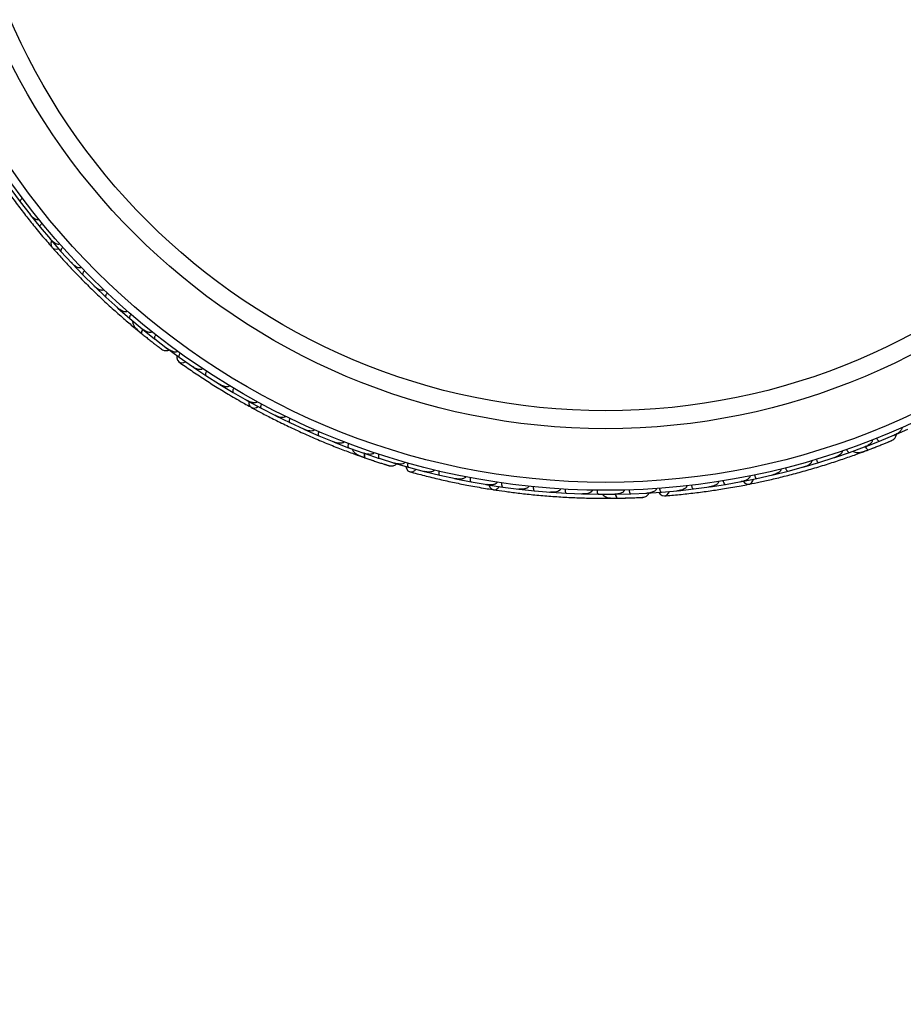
# Model space of a CAD drawing. Header units: millimetres. Extents: x 69 to 135, y 39 to 174.
# Tile 66 of 199: x 102.38 to 107.93, y 61.84 to 68.03. Entities that reach past the tile are written whole.
import ezdxf

# ---------------------------------------------------------------- set-up
doc = ezdxf.new("R2010")
doc.units = ezdxf.units.MM
doc.styles.add('SLDTEXTSTYLE0', font='TXT', dxfattribs={"width": 0.75})
doc.dimstyles.new('SLDDIMSTYLE2', dxfattribs={"dimtxt": 3.5, "dimasz": 3.302, "dimexe": 0, "dimexo": 0.0625, "dimgap": 0.875, "dimtad": 1, "dimlfac": 20, "dimrnd": 1e-09, "dimzin": 12, "dimdsep": 46, "dimtxsty": 'SLDTEXTSTYLE0', "dimsah": 1, "dimcen": 0.09, "dimadec": 0, "dimazin": 3, "dimtfac": 1, "dimtofl": 0, "dimtmove": 0, "dimatfit": 3, "dimfxl": 0, "dimfrac": 2, "dimtolj": 1, "dimtzin": 12, "dimarcsym": 0})

# ---------------------------------------------------------------- blocks, each defined once
blk = doc.blocks.new('_D_2')
at = {"color": 7, "linetype": 'Continuous', "lineweight": 18}
for p, q in [((90.3303, 84.3438), (123.2794, 84.3438)), ((122.2794, 84.3438), (122.2794, 39.3438)), ((90.3303, 39.3438), (123.2794, 39.3438))]:
    blk.add_line(p, q, dxfattribs=at)
for points in [[(122.2794, 84.3438), (121.7714, 81.0418), (122.7874, 81.0418)], [(122.2794, 39.3438), (122.7874, 42.6458), (121.7714, 42.6458)]]:
    blk.add_solid(points, dxfattribs=at)
at = {"color": 7, "linetype": 'Continuous', "lineweight": 18, "insert": (117.7677, 62.4421), "char_height": 3.5, "attachment_point": 1, "rotation": 90, "style": 'SLDTEXTSTYLE0'}
blk.add_mtext('900', dxfattribs=at)

msp = doc.modelspace()

# ---------------------------------------------------------------- linework, layer by layer
at = {"color": 7, "linetype": 'Continuous', "lineweight": 25}
for p, q in [((102.32245, 66.96645), (102.38067, 66.88715)), ((102.38073, 66.88718), (102.44266, 66.80708)), ((102.43812, 66.81295), (102.44247, 66.80729)), ((102.44407, 66.80465), (102.50544, 66.72834)), ((102.5055, 66.72838), (102.57064, 66.65135)), ((102.56574, 66.65714), (102.57048, 66.6515)), ((102.57215, 66.64899), (102.63662, 66.57564)), ((102.63669, 66.57568), (102.70501, 66.5017)), ((102.69988, 66.50725), (102.7049, 66.50179)), ((102.70662, 66.49942), (102.77419, 66.42901)), ((102.77425, 66.42905), (102.84576, 66.35812)), ((102.84058, 66.36326), (102.8457, 66.35815)), ((102.84747, 66.35591), (102.91813, 66.28844)), ((102.91819, 66.28849), (102.99293, 66.22057)), ((102.9878, 66.22523), (102.99294, 66.22053)), ((102.9947, 66.21847), (103.06847, 66.15396)), ((103.06853, 66.15401), (103.14645, 66.08922)), ((103.10526, 66.09059), (103.13914, 66.06265)), ((103.14159, 66.09326), (103.1465, 66.08915)), ((103.14837, 66.08714), (103.2253, 66.02563)), ((103.22535, 66.02569), (103.30654, 65.96403)), ((103.29964, 65.96858), (103.3795, 65.91014)), ((103.30205, 65.96743), (103.30665, 65.96392)), ((103.37956, 65.9102), (103.46315, 65.85206)), ((103.45741, 65.85605), (103.46286, 65.85223)), ((103.46524, 65.85015), (103.54708, 65.79554)), ((103.54713, 65.7956), (103.63271, 65.74151)), ((103.62644, 65.74547), (103.63246, 65.74164)), ((103.63488, 65.7397), (103.71864, 65.68898)), ((103.71869, 65.68904), (103.80624, 65.63894)), ((103.79965, 65.64271), (103.80604, 65.63903)), ((103.80847, 65.63724), (103.89414, 65.59036)), ((103.89419, 65.59043), (103.98369, 65.54428)), ((103.97697, 65.54774), (103.98356, 65.54432)), ((103.98599, 65.54268), (104.07356, 65.49963)), ((104.0736, 65.49969), (104.16505, 65.45749)), ((104.15843, 65.46055), (104.16499, 65.4575)), ((104.16742, 65.456), (104.25689, 65.41676)), ((104.25693, 65.41683), (104.3504, 65.37857)), ((107.78007, 65.38303), (107.87407, 65.42251)), ((107.86667, 65.41882), (107.95721, 65.45875)), ((107.86887, 65.42033), (107.87421, 65.42256)), ((104.34398, 65.3812), (104.35042, 65.37854)), ((104.35278, 65.3772), (104.44417, 65.34182)), ((104.4442, 65.34188), (104.53958, 65.30765)), ((107.59053, 65.31138), (107.6856, 65.34647)), ((107.67968, 65.34428), (107.68569, 65.34648)), ((107.68836, 65.34709), (107.78009, 65.38296)), ((104.50041, 65.29485), (104.54181, 65.28018)), ((104.53364, 65.30978), (104.53966, 65.3076)), ((104.5421, 65.30635), (104.63542, 65.27486)), ((107.49779, 65.27967), (107.59055, 65.31131)), ((107.66382, 65.31148), (107.67183, 65.31447)), ((104.63545, 65.27493), (104.73284, 65.24476)), ((104.7248, 65.24669), (104.81983, 65.21908)), ((104.72746, 65.24643), (104.73297, 65.2447)), ((104.81986, 65.21915), (104.9183, 65.19311)), ((107.2052, 65.19405), (107.30238, 65.22051)), ((107.29534, 65.21859), (107.30232, 65.22048)), ((107.30515, 65.22089), (107.39891, 65.24835)), ((107.3989, 65.24842), (107.49509, 65.27919)), ((107.48849, 65.27708), (107.49512, 65.27918)), ((104.91154, 65.1949), (104.91797, 65.19318)), ((104.92092, 65.19203), (105.01649, 65.16871)), ((105.01652, 65.16878), (105.11545, 65.14722)), ((107.00943, 65.14823), (107.10766, 65.17041)), ((107.10029, 65.16875), (107.10753, 65.17036)), ((107.11044, 65.17067), (107.20521, 65.19398)), ((105.1082, 65.1488), (105.11517, 65.14726)), ((105.1181, 65.14626), (105.21415, 65.12725)), ((105.21418, 65.12733), (105.31359, 65.11019)), ((105.30611, 65.11148), (105.31337, 65.1102)), ((105.31626, 65.10935), (105.4128, 65.0946)), ((105.41283, 65.09468), (105.51272, 65.08193)), ((106.61169, 65.08232), (106.71202, 65.0959)), ((106.70467, 65.0949), (106.71174, 65.09584)), ((106.71484, 65.09591), (106.8116, 65.11089)), ((106.8116, 65.11097), (106.91088, 65.12887)), ((106.90341, 65.12752), (106.91067, 65.12881)), ((106.91368, 65.129), (107.00944, 65.14816)), ((105.50522, 65.08288), (105.51257, 65.08192)), ((105.51542, 65.08121), (105.61244, 65.0707)), ((105.61245, 65.07078), (105.71282, 65.0624)), ((105.70555, 65.06301), (105.71276, 65.06239)), ((105.71556, 65.06181), (105.81305, 65.05554)), ((105.81307, 65.05562), (105.91398, 65.05163)), ((105.90705, 65.05191), (105.91401, 65.05161)), ((105.91669, 65.05116), (106.01467, 65.04917)), ((106.01468, 65.04924), (106.11601, 65.04969)), ((106.1097, 65.04967), (106.1161, 65.04968)), ((106.11882, 65.04934), (106.21729, 65.05167)), ((106.21729, 65.05174), (106.31912, 65.0567)), ((106.31091, 65.05575), (106.40965, 65.06231)), ((106.3135, 65.05642), (106.31927, 65.05669)), ((106.40966, 65.0624), (106.51106, 65.07159)), ((106.5041, 65.07096), (106.51073, 65.07154)), ((106.5139, 65.07147), (106.61168, 65.08224)), ((106.08358, 65.02427), (106.1275, 65.02464))]:
    msp.add_line(p, q, dxfattribs=at)
at = {"color": 7, "linetype": 'Continuous', "lineweight": 25, "flags": 128}
for points in [[(102.57779, 66.64228), (102.57355, 66.62792), (102.57468, 66.61205), (102.58216, 66.59929), (102.59491, 66.59146), (102.61109, 66.58971), (102.62185, 66.59184)], [(103.18222, 66.02765), (103.18196, 66.02787), (103.18172, 66.0281)], [(103.36517, 65.92021), (103.36429, 65.90639), (103.36878, 65.89085), (103.3789, 65.87977), (103.39317, 65.87479), (103.40947, 65.87665), (103.42008, 65.88146)], [(103.81606, 65.63287), (103.81699, 65.61791), (103.82348, 65.60339), (103.83488, 65.59396), (103.84953, 65.59097), (103.86533, 65.59486), (103.87472, 65.60053)], [(104.80292, 65.22364), (104.80682, 65.21036), (104.81635, 65.19728), (104.82965, 65.19033), (104.84476, 65.19054), (104.85945, 65.19786), (104.86777, 65.20601)], [(105.3249, 65.10784), (105.33088, 65.09411), (105.34195, 65.08268), (105.35588, 65.07771), (105.37068, 65.07992), (105.38419, 65.08897), (105.39107, 65.09752)], [(106.92231, 65.13053), (106.93263, 65.11967), (106.94693, 65.11272), (106.96173, 65.11282), (106.97488, 65.11995), (106.98448, 65.13308), (106.98802, 65.14346)], [(106.39221, 65.06082), (106.40041, 65.04967), (106.41384, 65.04064), (106.42871, 65.03866), (106.44284, 65.04402), (106.45414, 65.05593), (106.45917, 65.06643)], [(106.183, 65.02552), (106.18265, 65.02553), (106.18232, 65.02555)]]:
    msp.add_lwpolyline(points, dxfattribs=at)
at = {"color": 1, "linetype": 'Continuous', "lineweight": 25, "flags": 128}
for points in [[(103.14924, 66.08678), (103.14773, 66.08396), (103.14444, 66.07686), (103.14235, 66.07055), (103.14151, 66.06527), (103.14198, 66.06122), (103.14372, 66.05857)], [(107.68911, 65.34767), (107.69079, 65.34494), (107.6953, 65.33855), (107.69972, 65.33358), (107.70388, 65.33022), (107.70761, 65.3286), (107.71078, 65.32878)], [(104.54304, 65.30631), (104.54258, 65.30314), (104.54193, 65.29535), (104.54211, 65.2887), (104.54314, 65.28345), (104.54496, 65.27981), (104.5475, 65.27792)], [(106.11972, 65.04962), (106.12037, 65.04649), (106.12242, 65.03894), (106.12487, 65.03275), (106.12763, 65.02817), (106.13059, 65.02538), (106.13363, 65.02446)]]:
    msp.add_lwpolyline(points, dxfattribs=at)
at = {"color": 7, "linetype": 'Continuous', "lineweight": 25}
for radius in [4.575, 4.525, 4.188, 4.075]:
    msp.add_circle((106.05927, 69.64887), radius, dxfattribs=at)
for centre, start, end in [((103.11977, 66.11139), 180.750513, 226.230273), ((104.50693, 65.31936), 200.750513, 246.230273), ((107.65306, 65.33445), 240.750513, 286.230273), ((106.08133, 65.04953), 220.750513, 266.230273)]:
    msp.add_arc(centre, 0.02567, start, end, dxfattribs=at)
for points, knots in [([(102.2508, 67.0247), (102.26841, 66.99942), (102.30191, 66.95135), (102.36062, 66.8715), (102.41913, 66.79523), (102.48092, 66.71821), (102.53332, 66.65514), (102.56765, 66.61607), (102.5776, 66.60475)], [0, 0, 0, 0, 0.2180556, 0.4147202, 0.5912036, 0.7489875, 0.9272426, 1, 1, 1, 1]), ([(102.39427, 66.91054), (102.39409, 66.91041), (102.39185, 66.90871), (102.38776, 66.90511), (102.38314, 66.89968), (102.38007, 66.89426), (102.37927, 66.88999), (102.37999, 66.88791), (102.38052, 66.8872), (102.38054, 66.88717)], [0, 0, 0, 0, 0.0163611, 0.206885, 0.3985455, 0.5994314, 0.8309806, 0.9934816, 1, 1, 1, 1]), ([(102.49896, 66.77574), (102.49829, 66.77524), (102.49699, 66.77429), (102.49405, 66.77322), (102.48876, 66.7727), (102.48154, 66.7745), (102.4688, 66.78061), (102.45542, 66.79157), (102.44591, 66.80218), (102.44218, 66.80692), (102.44213, 66.80698)], [0, 0, 0, 0, 0.03361883, 0.0647198, 0.12594027, 0.25112806, 0.37546159, 0.73561596, 0.99641906, 1, 1, 1, 1]), ([(102.51799, 66.75231), (102.5168, 66.75128), (102.51365, 66.74856), (102.50929, 66.74367), (102.50561, 66.73796), (102.50388, 66.73272), (102.50434, 66.72977), (102.50514, 66.72856), (102.50531, 66.72836), (102.50533, 66.72833)], [0, 0, 0, 0, 0.1157169, 0.3058088, 0.5011944, 0.7257089, 0.9503963, 0.9934905, 1, 1, 1, 1]), ([(102.6282, 66.62258), (102.62775, 66.62221), (102.62636, 66.62105), (102.62324, 66.61975), (102.61595, 66.61902), (102.60681, 66.62194), (102.58948, 66.63135), (102.578, 66.64206), (102.57019, 66.65115), (102.57013, 66.65121)], [0, 0, 0, 0, 0.02335, 0.0734618, 0.134698, 0.325553, 0.4727956, 0.9964114, 1, 1, 1, 1]), ([(102.58104, 66.60049), (102.59629, 66.58323), (102.62674, 66.54876), (102.68477, 66.48563), (102.74984, 66.41759), (102.82059, 66.34659), (102.89441, 66.27582), (102.96802, 66.20824), (103.03933, 66.14549), (103.08126, 66.11028), (103.10223, 66.09266)], [0, 0, 0, 0, 0.1251424, 0.2497929, 0.374676, 0.4998622, 0.6249666, 0.7502587, 0.8750633, 1, 1, 1, 1]), ([(102.64813, 66.60013), (102.64698, 66.59905), (102.64395, 66.59619), (102.63981, 66.59111), (102.63639, 66.58524), (102.63489, 66.57993), (102.63549, 66.577), (102.63634, 66.57583), (102.63651, 66.57563), (102.63654, 66.5756)], [0, 0, 0, 0, 0.1158119, 0.3058371, 0.5011744, 0.7257197, 0.95044, 0.9934949, 1, 1, 1, 1]), ([(102.76376, 66.4755), (102.76353, 66.47527), (102.76274, 66.47452), (102.76066, 66.47315), (102.75705, 66.47201), (102.7502, 66.47182), (102.74172, 66.47423), (102.72462, 66.48264), (102.71278, 66.49274), (102.70459, 66.50146), (102.70454, 66.50152)], [0, 0, 0, 0, 0.0130732, 0.044023, 0.1002245, 0.1663566, 0.3297208, 0.4739231, 0.9964125, 1, 1, 1, 1]), ([(102.78464, 66.45396), (102.78448, 66.4538), (102.78247, 66.45182), (102.7789, 66.44771), (102.77504, 66.44172), (102.77271, 66.43593), (102.77249, 66.43159), (102.77349, 66.42961), (102.77411, 66.42897), (102.77413, 66.42895)], [0, 0, 0, 0, 0.0167419, 0.2070718, 0.3985504, 0.5993354, 0.8310375, 0.9934948, 1, 1, 1, 1]), ([(102.90564, 66.33446), (102.90559, 66.33441), (102.90474, 66.33349), (102.9025, 66.33183), (102.89768, 66.33035), (102.88805, 66.33059), (102.87467, 66.33571), (102.8594, 66.34529), (102.84991, 66.35341), (102.84537, 66.35783), (102.84531, 66.35789)], [0, 0, 0, 0, 0.0028352, 0.050977, 0.1103366, 0.2078119, 0.4531845, 0.7216401, 0.9964148, 1, 1, 1, 1]), ([(102.92751, 66.31379), (102.92736, 66.31362), (102.92544, 66.31156), (102.92205, 66.3073), (102.91845, 66.30115), (102.91638, 66.29527), (102.91634, 66.29092), (102.91743, 66.28899), (102.91807, 66.28837), (102.9181, 66.28835)], [0, 0, 0, 0, 0.016652, 0.2070285, 0.3985507, 0.5993597, 0.831024, 0.9934916, 1, 1, 1, 1]), ([(103.05385, 66.1995), (103.05318, 66.19881), (103.0517, 66.1973), (103.04802, 66.19558), (103.04148, 66.19462), (103.02632, 66.19729), (103.00934, 66.20665), (102.99701, 66.21629), (102.99254, 66.22028), (102.99248, 66.22034)], [0, 0, 0, 0, 0.0388574, 0.084812, 0.162938, 0.3126958, 0.7369051, 0.9964149, 1, 1, 1, 1]), ([(103.07678, 66.17966), (103.07579, 66.17844), (103.07315, 66.17521), (103.06971, 66.16963), (103.06708, 66.16337), (103.06628, 66.15791), (103.06725, 66.15509), (103.06825, 66.15404), (103.06844, 66.15387), (103.06847, 66.15385)], [0, 0, 0, 0, 0.11561, 0.3057804, 0.5012224, 0.7256982, 0.9503445, 0.9934853, 1, 1, 1, 1]), ([(103.08758, 66.13837), (103.0873, 66.13619), (103.08636, 66.12898), (103.09161, 66.11153), (103.10942, 66.08682), (103.13206, 66.06817), (103.14375, 66.05854)], [0, 0, 0, 0, 0.07220623, 0.23809231, 0.60655127, 1, 1, 1, 1]), ([(103.15081, 66.08653), (103.15052, 66.08609), (103.14732, 66.08122), (103.14376, 66.07294), (103.14127, 66.06356), (103.14237, 66.05974), (103.14363, 66.05865), (103.14372, 66.05857)], [0, 0, 0, 0, 0.0316493, 0.3464731, 0.6613851, 0.9762941, 1, 1, 1, 1]), ([(103.20846, 66.07067), (103.20801, 66.07015), (103.20685, 66.06879), (103.20384, 66.0669), (103.19814, 66.0654), (103.18513, 66.06624), (103.16673, 66.07399), (103.15286, 66.08336), (103.14614, 66.08885), (103.14608, 66.0889)], [0, 0, 0, 0, 0.0273886, 0.0721385, 0.1418849, 0.2690946, 0.6203421, 0.9964192, 1, 1, 1, 1]), ([(103.14121, 66.06061), (103.14866, 66.05457), (103.16353, 66.04253), (103.18668, 66.02408), (103.20896, 66.00654), (103.22923, 65.99079), (103.24644, 65.97755), (103.25935, 65.96772), (103.26763, 65.96146), (103.26863, 65.96072), (103.26912, 65.96036)], [0, 0, 0, 0, 0.12533411, 0.25023512, 0.37570478, 0.50150733, 0.62708115, 0.75240271, 0.87833345, 1, 1, 1, 1]), ([(103.16843, 66.03867), (103.16851, 66.03861), (103.1731, 66.03487), (103.17771, 66.03122), (103.18223, 66.02764)], [0, 0, 0, 0, 0.0174037, 1, 1, 1, 1]), ([(103.23252, 66.05163), (103.23158, 66.05037), (103.22909, 66.04703), (103.2259, 66.04131), (103.22353, 66.03494), (103.22297, 66.02946), (103.22405, 66.02669), (103.22509, 66.02569), (103.22529, 66.02553), (103.22532, 66.0255)], [0, 0, 0, 0, 0.11537866, 0.30571398, 0.50127523, 0.72567344, 0.9502371, 0.99347441, 1, 1, 1, 1]), ([(103.24663, 65.97739), (103.25259, 65.97284), (103.26452, 65.96374), (103.26748, 65.96156), (103.26896, 65.96046)], [0, 0, 0, 0, 0.4997894, 1, 1, 1, 1]), ([(103.26904, 65.96041), (103.27267, 65.9583), (103.27978, 65.95417), (103.29162, 65.95153), (103.30272, 65.95175), (103.31132, 65.95306), (103.31544, 65.95547), (103.31662, 65.95616)], [0, 0, 0, 0, 0.25091, 0.490928, 0.714443, 0.9181712, 1, 1, 1, 1]), ([(103.36955, 65.94805), (103.3693, 65.94772), (103.3684, 65.94651), (103.36597, 65.94454), (103.36097, 65.94262), (103.34985, 65.94215), (103.33553, 65.94649), (103.31982, 65.95428), (103.3107, 65.96031), (103.30627, 65.96362), (103.3062, 65.96367)], [0, 0, 0, 0, 0.0165279, 0.0607653, 0.1238722, 0.2334997, 0.5249132, 0.7588895, 0.9964268, 1, 1, 1, 1]), ([(103.38547, 65.93653), (103.38459, 65.93523), (103.38224, 65.93179), (103.37929, 65.92595), (103.37719, 65.91948), (103.37685, 65.91398), (103.37804, 65.91126), (103.37912, 65.91031), (103.37933, 65.91015), (103.37936, 65.91013)], [0, 0, 0, 0, 0.1152798, 0.3056806, 0.5012898, 0.7256609, 0.9501956, 0.9934701, 1, 1, 1, 1]), ([(103.378, 65.88039), (103.40319, 65.86266), (103.45111, 65.82894), (103.53359, 65.77399), (103.61466, 65.72233), (103.69907, 65.67109), (103.76987, 65.62974), (103.8155, 65.60477), (103.82872, 65.59753)], [0, 0, 0, 0, 0.2180556, 0.4147202, 0.5912036, 0.7489875, 0.9272426, 1, 1, 1, 1]), ([(103.52643, 65.83896), (103.52576, 65.83809), (103.52491, 65.83696), (103.52259, 65.83518), (103.51802, 65.83305), (103.51029, 65.83254), (103.49614, 65.8346), (103.48, 65.84108), (103.46775, 65.84834), (103.46272, 65.85177), (103.46265, 65.85181)], [0, 0, 0, 0, 0.0439924, 0.0565425, 0.1182118, 0.2485839, 0.3779124, 0.7339208, 0.9964229, 1, 1, 1, 1]), ([(103.55185, 65.82218), (103.55173, 65.82199), (103.5502, 65.81963), (103.5476, 65.81485), (103.54511, 65.80817), (103.54408, 65.80202), (103.54479, 65.79774), (103.54618, 65.79603), (103.54692, 65.79554), (103.54695, 65.79552)], [0, 0, 0, 0, 0.0163611, 0.206885, 0.3985455, 0.5994314, 0.8309806, 0.9934816, 1, 1, 1, 1]), ([(103.69634, 65.73131), (103.69588, 65.73062), (103.69498, 65.72928), (103.69259, 65.72727), (103.68779, 65.72497), (103.68039, 65.72419), (103.66633, 65.72557), (103.65002, 65.73129), (103.63744, 65.73801), (103.63232, 65.74119), (103.63225, 65.74123)], [0, 0, 0, 0, 0.0336188, 0.0647198, 0.1259403, 0.2511281, 0.3754616, 0.735616, 0.9964191, 1, 1, 1, 1]), ([(103.72224, 65.71581), (103.72147, 65.71443), (103.71943, 65.7108), (103.71701, 65.70471), (103.71551, 65.69808), (103.71567, 65.69257), (103.71712, 65.68996), (103.71828, 65.68909), (103.71851, 65.68896), (103.71854, 65.68894)], [0, 0, 0, 0, 0.1157169, 0.3058088, 0.5011944, 0.7257089, 0.9503963, 0.9934905, 1, 1, 1, 1]), ([(103.87016, 65.6316), (103.86987, 65.6311), (103.86896, 65.62952), (103.86647, 65.62724), (103.85988, 65.62406), (103.85029, 65.62367), (103.83078, 65.6266), (103.81634, 65.63273), (103.80588, 65.6386), (103.80581, 65.63864)], [0, 0, 0, 0, 0.02335, 0.0734618, 0.134698, 0.325553, 0.4727956, 0.9964114, 1, 1, 1, 1]), ([(103.83341, 65.59471), (103.85365, 65.5837), (103.89405, 65.56173), (103.97017, 65.52225), (104.05459, 65.48057), (104.14535, 65.43805), (104.23893, 65.3968), (104.33121, 65.35846), (104.41968, 65.32389), (104.47112, 65.30514), (104.49685, 65.29576)], [0, 0, 0, 0, 0.1251424, 0.2497929, 0.374676, 0.4998622, 0.6249666, 0.7502587, 0.8750633, 1, 1, 1, 1]), ([(103.89658, 65.61731), (103.89587, 65.6159), (103.89399, 65.61218), (103.89184, 65.60599), (103.89063, 65.59931), (103.89105, 65.5938), (103.89261, 65.59125), (103.89381, 65.59044), (103.89404, 65.59032), (103.89407, 65.5903)], [0, 0, 0, 0, 0.1158119, 0.3058371, 0.5011744, 0.7257197, 0.95044, 0.9934949, 1, 1, 1, 1]), ([(104.04786, 65.53975), (104.04772, 65.53946), (104.04723, 65.53848), (104.04575, 65.53648), (104.04274, 65.53417), (104.03638, 65.53165), (104.02758, 65.53102), (104.00864, 65.53307), (103.99406, 65.53851), (103.98338, 65.5439), (103.98331, 65.54394)], [0, 0, 0, 0, 0.01307317, 0.044023, 0.10022455, 0.16635662, 0.32972078, 0.47392312, 0.99641253, 1, 1, 1, 1]), ([(104.07485, 65.52664), (104.07475, 65.52644), (104.07354, 65.52389), (104.07159, 65.51881), (104.07001, 65.51186), (104.0698, 65.50563), (104.07108, 65.50147), (104.07269, 65.49995), (104.07349, 65.49956), (104.07352, 65.49955)], [0, 0, 0, 0, 0.0167419, 0.2070718, 0.3985504, 0.5993354, 0.8310375, 0.9934948, 1, 1, 1, 1]), ([(107.91941, 65.46909), (107.91957, 65.46872), (107.92017, 65.46733), (107.92066, 65.46424), (107.91982, 65.45896), (107.91467, 65.44908), (107.90375, 65.43886), (107.88915, 65.42914), (107.87936, 65.42426), (107.87428, 65.42208), (107.87421, 65.42205)], [0, 0, 0, 0, 0.01652787, 0.06076532, 0.12387224, 0.23349968, 0.5249132, 0.75888947, 0.99642682, 1, 1, 1, 1]), ([(104.22942, 65.45574), (104.22939, 65.45568), (104.22891, 65.45452), (104.22737, 65.45219), (104.22334, 65.44915), (104.21421, 65.44609), (104.19989, 65.44632), (104.18227, 65.4501), (104.17057, 65.45449), (104.16479, 65.45709), (104.16472, 65.45712)], [0, 0, 0, 0, 0.0028352, 0.050977, 0.1103366, 0.2078119, 0.4531845, 0.7216401, 0.9964148, 1, 1, 1, 1]), ([(104.25704, 65.44379), (104.25696, 65.44359), (104.25586, 65.44099), (104.25413, 65.43583), (104.25285, 65.42882), (104.25292, 65.42258), (104.25437, 65.41848), (104.25605, 65.41704), (104.25686, 65.41669), (104.2569, 65.41667)], [0, 0, 0, 0, 0.01665195, 0.20702847, 0.39855075, 0.59935968, 0.83102403, 0.99349163, 1, 1, 1, 1]), ([(107.85845, 65.38823), (107.8621, 65.39032), (107.86923, 65.39441), (107.87743, 65.40335), (107.88279, 65.41307), (107.88596, 65.42117), (107.88593, 65.42594), (107.88592, 65.42731)], [0, 0, 0, 0, 0.25091, 0.490928, 0.714443, 0.9181712, 1, 1, 1, 1]), ([(104.41485, 65.37961), (104.41445, 65.37873), (104.41358, 65.37681), (104.41072, 65.37393), (104.4049, 65.37079), (104.38974, 65.36812), (104.37058, 65.37111), (104.3557, 65.37594), (104.35013, 65.37817), (104.35006, 65.3782)], [0, 0, 0, 0, 0.0388574, 0.084812, 0.162938, 0.3126958, 0.7369051, 0.9964149, 1, 1, 1, 1]), ([(104.44319, 65.36881), (104.44267, 65.36732), (104.4413, 65.36339), (104.43997, 65.35697), (104.43964, 65.35018), (104.44076, 65.34478), (104.44263, 65.34246), (104.44393, 65.34182), (104.44417, 65.34172), (104.4442, 65.34171)], [0, 0, 0, 0, 0.11561, 0.3057804, 0.5012224, 0.7256982, 0.9503445, 0.9934853, 1, 1, 1, 1]), ([(107.73267, 65.39089), (107.7329, 65.39025), (107.7335, 65.38856), (107.73363, 65.38501), (107.73208, 65.37932), (107.72484, 65.36847), (107.70893, 65.35641), (107.69388, 65.34909), (107.68577, 65.34602), (107.68569, 65.34599)], [0, 0, 0, 0, 0.02738856, 0.07213853, 0.14188493, 0.26909457, 0.6203421, 0.99641921, 1, 1, 1, 1]), ([(107.69011, 65.3489), (107.69035, 65.34843), (107.69297, 65.34322), (107.69836, 65.336), (107.70523, 65.32915), (107.70909, 65.32819), (107.71067, 65.32874), (107.71078, 65.32878)], [0, 0, 0, 0, 0.0316493, 0.3464731, 0.6613851, 0.9762941, 1, 1, 1, 1]), ([(107.70776, 65.32763), (107.71671, 65.33106), (107.73457, 65.33792), (107.76213, 65.34874), (107.78846, 65.35926), (107.81223, 65.36894), (107.83231, 65.37723), (107.84728, 65.3835), (107.85684, 65.38753), (107.85798, 65.38803), (107.85853, 65.38828)], [0, 0, 0, 0, 0.1253341, 0.2502351, 0.3757048, 0.5015073, 0.6270811, 0.7524027, 0.8783335, 1, 1, 1, 1]), ([(107.73647, 65.3387), (107.73805, 65.33931), (107.74498, 65.342), (107.75166, 65.34463), (107.75682, 65.34666)], [0, 0, 0, 0, 0.22871987, 1, 1, 1, 1]), ([(107.76119, 65.40221), (107.76181, 65.40077), (107.76346, 65.39695), (107.76681, 65.39132), (107.77115, 65.38609), (107.77562, 65.38286), (107.77856, 65.38241), (107.77994, 65.38281), (107.78018, 65.3829), (107.78022, 65.38291)], [0, 0, 0, 0, 0.1153787, 0.305714, 0.5012752, 0.7256734, 0.9502371, 0.9934744, 1, 1, 1, 1]), ([(107.83254, 65.37732), (107.83946, 65.3802), (107.8533, 65.38598), (107.85668, 65.38745), (107.85836, 65.38819)], [0, 0, 0, 0, 0.4997894, 1, 1, 1, 1]), ([(104.46746, 65.3337), (104.46793, 65.33155), (104.46951, 65.32446), (104.48042, 65.30986), (104.50561, 65.29273), (104.53326, 65.28295), (104.54754, 65.2779)], [0, 0, 0, 0, 0.0722062, 0.2380923, 0.6065513, 1, 1, 1, 1]), ([(104.6042, 65.31142), (104.60396, 65.31079), (104.60333, 65.30911), (104.60114, 65.3063), (104.5963, 65.30294), (104.58379, 65.29929), (104.56385, 65.30027), (104.54761, 65.30434), (104.53942, 65.3072), (104.53935, 65.30722)], [0, 0, 0, 0, 0.0273886, 0.0721385, 0.1418849, 0.2690946, 0.6203421, 0.9964192, 1, 1, 1, 1]), ([(104.54216, 65.30624), (104.54212, 65.30625), (104.54124, 65.30656), (104.54059, 65.30745), (104.53995, 65.30831)], [0, 0, 0, 0, 0.0365902, 1, 1, 1, 1]), ([(104.5446, 65.30662), (104.54448, 65.3061), (104.54314, 65.30043), (104.54263, 65.29143), (104.54349, 65.28176), (104.54583, 65.27855), (104.54739, 65.27796), (104.5475, 65.27792)], [0, 0, 0, 0, 0.0316493, 0.3464731, 0.6613851, 0.9762941, 1, 1, 1, 1]), ([(104.63332, 65.30176), (104.63287, 65.30026), (104.63167, 65.29627), (104.63063, 65.2898), (104.63059, 65.28301), (104.63193, 65.27766), (104.63389, 65.27543), (104.63521, 65.27485), (104.63546, 65.27476), (104.63549, 65.27475)], [0, 0, 0, 0, 0.11537866, 0.30571398, 0.50127523, 0.72567344, 0.9502371, 0.99347441, 1, 1, 1, 1]), ([(106.96012, 65.11245), (106.9827, 65.11702), (107.02777, 65.12616), (107.11146, 65.14485), (107.20292, 65.16718), (107.29978, 65.19295), (107.39798, 65.2215), (107.49332, 65.25146), (107.58331, 65.28183), (107.63477, 65.30054), (107.66051, 65.3099)], [0, 0, 0, 0, 0.1251424, 0.2497929, 0.374676, 0.4998622, 0.6249666, 0.7502587, 0.8750633, 1, 1, 1, 1]), ([(107.5438, 65.32142), (107.54405, 65.32049), (107.54462, 65.31846), (107.54428, 65.31441), (107.54184, 65.30826), (107.53195, 65.29647), (107.51535, 65.28645), (107.50084, 65.28058), (107.49514, 65.27871), (107.49507, 65.27868)], [0, 0, 0, 0, 0.0388574, 0.084812, 0.162938, 0.3126958, 0.7369051, 0.9964149, 1, 1, 1, 1]), ([(107.57245, 65.33135), (107.57301, 65.32988), (107.57448, 65.32599), (107.57759, 65.32022), (107.5817, 65.31481), (107.58603, 65.31139), (107.58896, 65.31082), (107.59036, 65.31116), (107.59061, 65.31124), (107.59064, 65.31125)], [0, 0, 0, 0, 0.11561, 0.3057804, 0.5012224, 0.7256982, 0.9503445, 0.9934853, 1, 1, 1, 1]), ([(107.6136, 65.32006), (107.61535, 65.31872), (107.62112, 65.31431), (107.63886, 65.31013), (107.66916, 65.3132), (107.69663, 65.32348), (107.71082, 65.3288)], [0, 0, 0, 0, 0.0722062, 0.2380923, 0.6065513, 1, 1, 1, 1]), ([(107.67181, 65.3145), (107.6718, 65.31448), (107.67156, 65.31421), (107.67527, 65.31564), (107.68351, 65.31852), (107.69651, 65.32338), (107.70682, 65.32732), (107.70985, 65.32848)], [0, 0, 0, 0, 0.0063417, 0.1391324, 0.4541713, 0.8392735, 1, 1, 1, 1]), ([(104.54445, 65.27897), (104.55351, 65.27585), (104.5716, 65.26962), (104.59967, 65.2602), (104.6266, 65.25134), (104.65104, 65.24347), (104.67174, 65.23692), (104.68724, 65.23209), (104.69715, 65.22904), (104.69835, 65.22869), (104.69893, 65.22852)], [0, 0, 0, 0, 0.1253341, 0.2502351, 0.3757048, 0.5015073, 0.6270811, 0.7524027, 0.8783335, 1, 1, 1, 1]), ([(104.57752, 65.26767), (104.57762, 65.26764), (104.58322, 65.2657), (104.58879, 65.26384), (104.59427, 65.26202)], [0, 0, 0, 0, 0.0174037, 1, 1, 1, 1]), ([(104.67197, 65.23683), (104.67913, 65.2346), (104.69345, 65.23012), (104.69698, 65.22908), (104.69874, 65.22856)], [0, 0, 0, 0, 0.49978944, 1, 1, 1, 1]), ([(104.69884, 65.22853), (104.70298, 65.22779), (104.71107, 65.22634), (104.72309, 65.22792), (104.73345, 65.23192), (104.74108, 65.23609), (104.74413, 65.23976), (104.745, 65.24082)], [0, 0, 0, 0, 0.25091, 0.490928, 0.714443, 0.9181712, 1, 1, 1, 1]), ([(104.79751, 65.2513), (104.7974, 65.2509), (104.79696, 65.24946), (104.79535, 65.24678), (104.79131, 65.24327), (104.78102, 65.23901), (104.76608, 65.2382), (104.74865, 65.24014), (104.73802, 65.2427), (104.73272, 65.24429), (104.73264, 65.24431)], [0, 0, 0, 0, 0.01652787, 0.06076532, 0.12387224, 0.23349968, 0.5249132, 0.75888947, 0.99642682, 1, 1, 1, 1]), ([(104.81642, 65.24592), (104.81603, 65.2444), (104.815, 65.24036), (104.81422, 65.23386), (104.81446, 65.22707), (104.81603, 65.22178), (104.81808, 65.21964), (104.81942, 65.21911), (104.81967, 65.21904), (104.8197, 65.21903)], [0, 0, 0, 0, 0.1152798, 0.3056806, 0.5012898, 0.7256609, 0.9501956, 0.9934701, 1, 1, 1, 1]), ([(107.35281, 65.26054), (107.35283, 65.26048), (107.35321, 65.25928), (107.35352, 65.25651), (107.35239, 65.25159), (107.34737, 65.24337), (107.33624, 65.23435), (107.32031, 65.22592), (107.30853, 65.22175), (107.30244, 65.22004), (107.30236, 65.22001)], [0, 0, 0, 0, 0.0028352, 0.050977, 0.1103366, 0.2078119, 0.4531845, 0.7216401, 0.9964148, 1, 1, 1, 1]), ([(107.38165, 65.26915), (107.38172, 65.26893), (107.38255, 65.26624), (107.38454, 65.26117), (107.38807, 65.25498), (107.39212, 65.25025), (107.39587, 65.24804), (107.39809, 65.24801), (107.39894, 65.24827), (107.39897, 65.24828)], [0, 0, 0, 0, 0.016652, 0.2070285, 0.3985507, 0.5993597, 0.831024, 0.9934916, 1, 1, 1, 1]), ([(104.8286, 65.19061), (104.85833, 65.18256), (104.91489, 65.16727), (105.0112, 65.14384), (105.10504, 65.12302), (105.20189, 65.10374), (105.28256, 65.08911), (105.33397, 65.08124), (105.34888, 65.07897)], [0, 0, 0, 0, 0.2180556, 0.4147202, 0.5912036, 0.7489875, 0.9272426, 1, 1, 1, 1]), ([(104.98224, 65.20245), (104.98191, 65.2014), (104.9815, 65.20004), (104.97993, 65.19758), (104.97636, 65.19401), (104.96928, 65.19089), (104.95527, 65.18798), (104.93789, 65.18856), (104.92389, 65.19118), (104.91799, 65.19269), (104.91791, 65.19271)], [0, 0, 0, 0, 0.0439924, 0.0565425, 0.1182118, 0.2485839, 0.3779124, 0.7339208, 0.9964229, 1, 1, 1, 1]), ([(104.9208, 65.19197), (104.92077, 65.19198), (104.91987, 65.19221), (104.91913, 65.19304), (104.91843, 65.19384)], [0, 0, 0, 0, 0.0365399, 1, 1, 1, 1]), ([(105.01187, 65.19537), (105.01182, 65.19516), (105.01119, 65.19242), (105.01038, 65.18703), (105.01033, 65.1799), (105.01146, 65.17377), (105.01359, 65.16999), (105.01549, 65.16886), (105.01635, 65.16865), (105.01638, 65.16864)], [0, 0, 0, 0, 0.01636109, 0.20688497, 0.39854552, 0.59943138, 0.8309806, 0.99348164, 1, 1, 1, 1]), ([(105.17873, 65.1594), (105.17853, 65.15859), (105.17815, 65.15703), (105.17659, 65.15432), (105.17286, 65.15052), (105.16617, 65.14725), (105.15249, 65.14375), (105.1352, 65.14354), (105.12109, 65.14555), (105.11518, 65.14679), (105.1151, 65.1468)], [0, 0, 0, 0, 0.0336188, 0.0647198, 0.1259403, 0.2511281, 0.3754616, 0.735616, 0.9964191, 1, 1, 1, 1]), ([(106.96457, 65.16433), (106.96467, 65.16376), (106.96498, 65.16197), (106.96454, 65.15862), (106.96153, 65.15195), (106.95444, 65.14549), (106.93762, 65.13519), (106.9226, 65.1306), (106.91083, 65.12837), (106.91075, 65.12836)], [0, 0, 0, 0, 0.02335004, 0.07346177, 0.13469803, 0.32555297, 0.4727956, 0.99641145, 1, 1, 1, 1]), ([(106.99398, 65.17037), (106.99434, 65.16883), (106.9953, 65.16478), (106.99763, 65.15865), (107.001, 65.15275), (107.00486, 65.1488), (107.00769, 65.14785), (107.00913, 65.14801), (107.00939, 65.14806), (107.00942, 65.14807)], [0, 0, 0, 0, 0.1158119, 0.3058371, 0.5011744, 0.7257197, 0.95044, 0.9934949, 1, 1, 1, 1]), ([(107.15973, 65.20819), (107.15981, 65.20788), (107.16006, 65.20682), (107.16021, 65.20433), (107.15939, 65.20063), (107.15613, 65.19461), (107.1498, 65.18847), (107.13398, 65.17786), (107.11931, 65.17266), (107.10766, 65.16993), (107.10758, 65.16991)], [0, 0, 0, 0, 0.0130732, 0.044023, 0.1002245, 0.1663566, 0.3297208, 0.4739231, 0.9964125, 1, 1, 1, 1]), ([(107.18883, 65.2155), (107.18888, 65.21528), (107.18959, 65.21256), (107.19136, 65.2074), (107.19462, 65.20107), (107.19847, 65.19616), (107.20212, 65.19379), (107.20433, 65.19367), (107.2052, 65.19389), (107.20523, 65.19389)], [0, 0, 0, 0, 0.01674193, 0.20707182, 0.39855042, 0.59933539, 0.83103755, 0.9934948, 1, 1, 1, 1]), ([(105.11801, 65.1462), (105.11797, 65.1462), (105.11706, 65.1464), (105.11629, 65.14719), (105.11555, 65.14796)], [0, 0, 0, 0, 0.0365645, 1, 1, 1, 1]), ([(105.20836, 65.15369), (105.20811, 65.15214), (105.20744, 65.14802), (105.20725, 65.14147), (105.2081, 65.13473), (105.21014, 65.12961), (105.21239, 65.12764), (105.21378, 65.12724), (105.21404, 65.12719), (105.21407, 65.12718)], [0, 0, 0, 0, 0.11571691, 0.30580882, 0.50119443, 0.72570886, 0.95039629, 0.99349051, 1, 1, 1, 1]), ([(105.37617, 65.12515), (105.37607, 65.12458), (105.37575, 65.12279), (105.37419, 65.11979), (105.36908, 65.11455), (105.36021, 65.11091), (105.34088, 65.10698), (105.3252, 65.1078), (105.31337, 65.10974), (105.31329, 65.10975)], [0, 0, 0, 0, 0.02335004, 0.07346177, 0.13469803, 0.32555297, 0.4727956, 0.99641145, 1, 1, 1, 1]), ([(105.31621, 65.10928), (105.31618, 65.10928), (105.31525, 65.10944), (105.31445, 65.1102), (105.31368, 65.11093)], [0, 0, 0, 0, 0.0365832, 1, 1, 1, 1]), ([(105.40588, 65.12076), (105.40569, 65.1192), (105.4052, 65.11506), (105.4053, 65.10851), (105.40645, 65.10181), (105.40872, 65.09678), (105.41106, 65.09492), (105.41247, 65.09457), (105.41272, 65.09453), (105.41276, 65.09452)], [0, 0, 0, 0, 0.1158119, 0.3058371, 0.5011744, 0.7257197, 0.95044, 0.9934949, 1, 1, 1, 1]), ([(105.57456, 65.09961), (105.57453, 65.09929), (105.57441, 65.09821), (105.57369, 65.09583), (105.57166, 65.09263), (105.56654, 65.08808), (105.55849, 65.08448), (105.53999, 65.07992), (105.52443, 65.08006), (105.51255, 65.08147), (105.51247, 65.08148)], [0, 0, 0, 0, 0.0130732, 0.044023, 0.1002245, 0.1663566, 0.3297208, 0.4739231, 0.9964125, 1, 1, 1, 1]), ([(105.60441, 65.09653), (105.60438, 65.09631), (105.60412, 65.0935), (105.60402, 65.08806), (105.60491, 65.08099), (105.60685, 65.07506), (105.60947, 65.07159), (105.61151, 65.07072), (105.61239, 65.07062), (105.61243, 65.07062)], [0, 0, 0, 0, 0.0167419, 0.2070718, 0.3985504, 0.5993354, 0.8310375, 0.9934948, 1, 1, 1, 1]), ([(106.42763, 65.03856), (106.45832, 65.04117), (106.5167, 65.04614), (106.61521, 65.05707), (106.71052, 65.0696), (106.80812, 65.0846), (106.88893, 65.09845), (106.93993, 65.10864), (106.95472, 65.1116)], [0, 0, 0, 0, 0.2180556, 0.4147202, 0.5912036, 0.7489875, 0.9272426, 1, 1, 1, 1]), ([(106.56796, 65.10223), (106.56801, 65.10113), (106.56808, 65.09972), (106.56745, 65.09687), (106.56531, 65.0923), (106.55973, 65.08694), (106.54756, 65.07942), (106.53103, 65.07401), (106.51698, 65.07169), (106.51092, 65.07109), (106.51084, 65.07108)], [0, 0, 0, 0, 0.0439924, 0.0565425, 0.1182118, 0.2485839, 0.3779124, 0.7339208, 0.9964229, 1, 1, 1, 1]), ([(106.59822, 65.10572), (106.59825, 65.1055), (106.5986, 65.10271), (106.59967, 65.09737), (106.60206, 65.09066), (106.60522, 65.08528), (106.60852, 65.08245), (106.61069, 65.08204), (106.61157, 65.08214), (106.6116, 65.08215)], [0, 0, 0, 0, 0.0163611, 0.206885, 0.3985455, 0.5994314, 0.8309806, 0.9934816, 1, 1, 1, 1]), ([(106.76732, 65.12899), (106.76741, 65.12816), (106.76758, 65.12656), (106.76704, 65.12348), (106.76484, 65.11864), (106.75968, 65.11328), (106.74801, 65.1053), (106.73184, 65.0992), (106.71789, 65.09626), (106.71192, 65.0954), (106.71184, 65.09539)], [0, 0, 0, 0, 0.0336188, 0.0647198, 0.1259403, 0.2511281, 0.3754616, 0.735616, 0.9964191, 1, 1, 1, 1]), ([(106.79712, 65.13376), (106.79741, 65.13221), (106.79819, 65.12812), (106.80025, 65.1219), (106.80336, 65.11585), (106.80703, 65.11173), (106.80981, 65.11066), (106.81126, 65.11075), (106.81152, 65.11079), (106.81155, 65.1108)], [0, 0, 0, 0, 0.11571691, 0.30580882, 0.50119443, 0.72570886, 0.95039629, 0.99349051, 1, 1, 1, 1]), ([(105.35425, 65.07792), (105.37703, 65.07449), (105.42251, 65.06766), (105.50754, 65.0566), (105.60113, 65.04631), (105.70096, 65.03739), (105.803, 65.03064), (105.90283, 65.02618), (105.99779, 65.02394), (106.05254, 65.02392), (106.07993, 65.02391)], [0, 0, 0, 0, 0.1251424, 0.2497929, 0.374676, 0.4998622, 0.6249666, 0.7502587, 0.8750633, 1, 1, 1, 1]), ([(105.5154, 65.08113), (105.51537, 65.08113), (105.51444, 65.08125), (105.5136, 65.08197), (105.5128, 65.08267)], [0, 0, 0, 0, 0.036596, 1, 1, 1, 1]), ([(105.7739, 65.08277), (105.7739, 65.0827), (105.77384, 65.08145), (105.77319, 65.07874), (105.77045, 65.0745), (105.76292, 65.0685), (105.74938, 65.06382), (105.73153, 65.06135), (105.71903, 65.06146), (105.71272, 65.06194), (105.71263, 65.06194)], [0, 0, 0, 0, 0.0028352, 0.050977, 0.1103366, 0.2078119, 0.4531845, 0.7216401, 0.9964148, 1, 1, 1, 1]), ([(105.80395, 65.08099), (105.80394, 65.08077), (105.8038, 65.07796), (105.80394, 65.07251), (105.80514, 65.06549), (105.80733, 65.05965), (105.81009, 65.0563), (105.81217, 65.05551), (105.81305, 65.05546), (105.81309, 65.05546)], [0, 0, 0, 0, 0.016652, 0.2070285, 0.3985507, 0.5993597, 0.831024, 0.9934916, 1, 1, 1, 1]), ([(105.97419, 65.07466), (105.97412, 65.07369), (105.97396, 65.07159), (105.97225, 65.06791), (105.96785, 65.06296), (105.95453, 65.05527), (105.9355, 65.05152), (105.91986, 65.05098), (105.91387, 65.05116), (105.91379, 65.05117)], [0, 0, 0, 0, 0.0388574, 0.084812, 0.162938, 0.3126958, 0.7369051, 0.9964149, 1, 1, 1, 1]), ([(106.00451, 65.07419), (106.00454, 65.07262), (106.00459, 65.06845), (106.00554, 65.06197), (106.00755, 65.05548), (106.01045, 65.05079), (106.013, 65.04925), (106.01444, 65.04909), (106.0147, 65.04908), (106.01474, 65.04908)], [0, 0, 0, 0, 0.11561, 0.3057804, 0.50122242, 0.72569819, 0.95034449, 0.99348532, 1, 1, 1, 1]), ([(106.03933, 65.04951), (106.04051, 65.04765), (106.04442, 65.04153), (106.05967, 65.03153), (106.08919, 65.02405), (106.11852, 65.02432), (106.13367, 65.02446)], [0, 0, 0, 0, 0.0722062, 0.2380923, 0.6065513, 1, 1, 1, 1]), ([(106.17544, 65.07534), (106.17544, 65.07466), (106.17542, 65.07287), (106.17432, 65.06948), (106.17092, 65.06467), (106.16041, 65.05695), (106.14134, 65.05106), (106.12469, 65.04933), (106.11602, 65.04922), (106.11594, 65.04921)], [0, 0, 0, 0, 0.0273886, 0.0721385, 0.1418849, 0.2690946, 0.6203421, 0.9964192, 1, 1, 1, 1]), ([(106.12108, 65.05044), (106.12114, 65.04991), (106.12183, 65.04412), (106.12442, 65.0355), (106.12854, 65.02671), (106.13184, 65.02449), (106.13351, 65.02446), (106.13363, 65.02446)], [0, 0, 0, 0, 0.0316493, 0.3464731, 0.6613851, 0.9762941, 1, 1, 1, 1]), ([(106.20611, 65.07622), (106.2062, 65.07465), (106.20644, 65.0705), (106.20767, 65.06406), (106.20996, 65.05766), (106.21305, 65.0531), (106.21566, 65.05167), (106.21709, 65.05158), (106.21735, 65.05158), (106.21739, 65.05158)], [0, 0, 0, 0, 0.1153787, 0.305714, 0.5012752, 0.7256734, 0.9502371, 0.9934744, 1, 1, 1, 1]), ([(106.29273, 65.02982), (106.29687, 65.03054), (106.30496, 65.03194), (106.31573, 65.03753), (106.32409, 65.04484), (106.32984, 65.05136), (106.33144, 65.05586), (106.33191, 65.05715)], [0, 0, 0, 0, 0.25091, 0.490928, 0.714443, 0.9181712, 1, 1, 1, 1]), ([(106.37766, 65.08496), (106.37769, 65.08455), (106.37777, 65.08304), (106.37717, 65.07997), (106.37458, 65.07529), (106.36636, 65.06777), (106.35261, 65.0619), (106.33557, 65.05777), (106.3247, 65.05653), (106.31918, 65.05621), (106.3191, 65.05621)], [0, 0, 0, 0, 0.0165279, 0.0607653, 0.1238722, 0.2334997, 0.5249132, 0.7588895, 0.9964268, 1, 1, 1, 1]), ([(106.39727, 65.08637), (106.39742, 65.08481), (106.39783, 65.08067), (106.39933, 65.07429), (106.40188, 65.06799), (106.40515, 65.06356), (106.40782, 65.06224), (106.40926, 65.0622), (106.40951, 65.06222), (106.40955, 65.06222)], [0, 0, 0, 0, 0.1152798, 0.3056806, 0.5012898, 0.7256609, 0.9501956, 0.9934701, 1, 1, 1, 1]), ([(106.1304, 65.02441), (106.13998, 65.02458), (106.15911, 65.02491), (106.1887, 65.02566), (106.21704, 65.02654), (106.2427, 65.02751), (106.26439, 65.02843), (106.2806, 65.02919), (106.29097, 65.02972), (106.29221, 65.0298), (106.29282, 65.02983)], [0, 0, 0, 0, 0.1253341, 0.2502351, 0.3757048, 0.5015073, 0.6270811, 0.7524027, 0.8783335, 1, 1, 1, 1]), ([(106.16534, 65.0251), (106.16544, 65.0251), (106.17137, 65.0252), (106.17724, 65.02536), (106.18301, 65.02552)], [0, 0, 0, 0, 0.0174037, 1, 1, 1, 1]), ([(106.26464, 65.02843), (106.27213, 65.02877), (106.28712, 65.02947), (106.29079, 65.0297), (106.29262, 65.02981)], [0, 0, 0, 0, 0.4997894, 1, 1, 1, 1])]:
    msp.add_open_spline(points, degree=3, knots=knots, dxfattribs=at)

# ---------------------------------------------------------------- dimensions: what is measured, and where the dimension line sits
at = {"color": 7, "linetype": 'Continuous', "lineweight": 18}
dim = msp.add_linear_dim(base=(122.27939, 39.34382), p1=(89.33028, 84.34382), p2=(89.33028, 39.34382), angle=90, dimstyle='SLDDIMSTYLE2', dxfattribs=at)
dim.commit()
dim.dimension.update_dxf_attribs({"geometry": '_D_2', "text_midpoint": (122.27939, 66.32124), "dimtype": 160})

doc.saveas('drawing.dxf')
